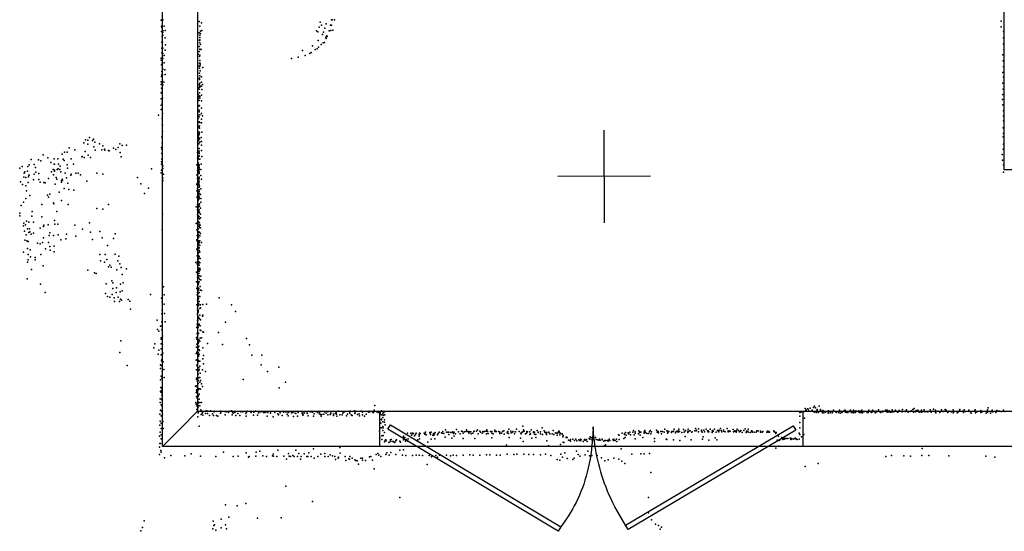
# Model space of a CAD drawing. Header units: millimetres. Extents: x -28413 to 52712, y -42191 to 56778.
# Tile 38 of 70: x -5233 to -978, y 17941 to 20149. Entities that reach past the tile are written whole.
import ezdxf

# ---------------------------------------------------------------- set-up
doc = ezdxf.new("R2010")
doc.units = ezdxf.units.MM
for name, color, linetype in [('DOORS', 7, 'Continuous'), ('P', 9, 'Continuous'), ('PANOS', 10, 'Continuous'), ('ROOMS', 1, 'Continuous'), ('WALLS', 3, 'Continuous')]:
    doc.layers.add(name, color=color, linetype=linetype)

# ---------------------------------------------------------------- blocks, each defined once
blk = doc.blocks.new('2-Double_40')
for points in [[(-803.047, 5.11842), (-144.478, 395.382), (-134.282, 378.176), (-792.851, -12.0874), (-803.047, 5.11842)], [(130.58, 402.327), (799.603, 1.60988), (789.326, -15.5479), (120.303, 385.169), (130.58, 402.327)], [(-134.282, 378.176), (-119.32, 354.081), (-109.98, 338.172), (-101.133, 322.376), (-92.7658, 306.684), (-84.8675, 291.087), (-77.4254, 275.576), (-70.4273, 260.141), (-63.861, 244.774), (-57.7142, 229.467), (-51.9747, 214.209), (-46.6303, 198.992), (-41.6688, 183.807), (-37.078, 168.646), (-32.8455, 153.498), (-28.9593, 138.355), (-25.407, 123.208), (-22.1765, 108.049), (-19.2555, 92.867), (-16.6317, 77.6544), (-14.2931, 62.402), (-12.2272, 47.1006), (-10.422, 31.7413), (-8.86523, 16.3152), (-6.96899, -6.96899)], [(-6.96899, -6.96899), (-5.64674, 24.0467), (-4.27553, 44.0225), (-2.51777, 63.4584), (-0.37793, 82.3727), (2.13953, 100.783), (5.03013, 118.709), (8.2894, 136.167), (11.9129, 153.176), (15.8961, 169.754), (20.2346, 185.919), (24.9238, 201.69), (29.9595, 217.085), (35.3369, 232.121), (41.0518, 246.818), (47.0996, 261.192), (53.4758, 275.263), (60.176, 289.048), (67.1957, 302.566), (74.5305, 315.834), (82.1759, 328.872), (90.1273, 341.697), (98.3804, 354.327), (106.931, 366.78), (120.303, 385.169)]]:
    blk.add_lwpolyline(points)

msp = doc.modelspace()

# ---------------------------------------------------------------- linework, layer by layer
at = {"layer": 'DOORS'}
msp.add_lwpolyline([(-1848.2, 18307), (-3677, 18307), (-3677, 18459.5), (-1848.2, 18459.5), (-1848.2, 18307)], dxfattribs=at)
at = {"layer": 'P'}
for p in [(-4621, 20147), (-4615, 20148), (-4458, 20141), (-4448, 20136), (-3934, 20138), (-3909, 20131), (-3885, 20149), (-3883, 20149), (-3872, 20149), (-992, 20143), (-4620, 20121), (-4620, 20098), (-4619, 20116), (-4618, 20124), (-4615, 20095), (-4614, 20103), (-4608, 20122), (-4605, 20103), (-4457, 20092), (-4455, 20121), (-4452, 20089), (-4451, 20099), (-4446, 20103), (-3951, 20101), (-3944, 20097), (-3939, 20117), (-3929, 20125), (-3924, 20085), (-3920, 20096), (-3914, 20113), (-3895, 20101), (-3890, 20125), (-3889, 20103), (-3886, 20126), (-3880, 20104), (-991, 20119), (-982, 20098), (-4619, 20052), (-4618, 20077), (-4616, 20052), (-4614, 20082), (-4604, 20071), (-4456, 20059), (-4455, 20062), (-4454, 20083), (-4454, 20073), (-4454, 20061), (-4454, 20049), (-4451, 20042), (-3943, 20059), (-3930, 20042), (-3921, 20050), (-3916, 20051), (-3910, 20074), (-3909, 20068), (-3905, 20079), (-3904, 20077), (-982, 20071), (-982, 20044), (-4619, 20026), (-4619, 20006), (-4615, 20003), (-4614, 20027), (-4604, 20018), (-4603, 20040), (-4461, 20001), (-4458, 20012), (-4457, 20034), (-4454, 20022), (-4449, 20021), (-4011, 20016), (-3979, 20004), (-3974, 20007), (-3968, 20036), (-3956, 20020), (-3948, 20024), (-3942, 20030), (-980, 20021), (-4622, 19983), (-4622, 19974), (-4618, 19961), (-4615, 19982), (-4609, 19994), (-4608, 19963), (-4456, 19990), (-4456, 19962), (-4455, 19996), (-4455, 19973), (-4453, 19962), (-4058, 19982), (-4029, 19987), (-3999, 19994), (-984, 19997), (-983, 19971), (-4620, 19955), (-4619, 19926), (-4615, 19935), (-4606, 19933), (-4460, 19948), (-4456, 19940), (-4456, 19919), (-4455, 19949), (-4453, 19955), (-4453, 19929), (-4441, 19943), (-985, 19922), (-981, 19946), (-4621, 19881), (-4620, 19904), (-4619, 19911), (-4616, 19911), (-4616, 19888), (-4610, 19879), (-4605, 19913), (-4457, 19895), (-4456, 19897), (-4456, 19891), (-4455, 19875), (-4454, 19907), (-4447, 19902), (-4447, 19879), (-984, 19875), (-981, 19901), (-4621, 19869), (-4621, 19833), (-4620, 19871), (-4620, 19853), (-4618, 19841), (-4615, 19866), (-4459, 19856), (-4458, 19849), (-4457, 19870), (-4456, 19833), (-4455, 19859), (-4455, 19858), (-4454, 19865), (-4448, 19863), (-4446, 19848), (-4443, 19869), (-983, 19850), (-4622, 19807), (-4618, 19796), (-4617, 19788), (-4616, 19812), (-4461, 19826), (-4461, 19807), (-4461, 19802), (-4460, 19816), (-4458, 19800), (-4456, 19820), (-4455, 19811), (-4454, 19817), (-4448, 19799), (-4447, 19824), (-986, 19805), (-985, 19827), (-4622, 19780), (-4621, 19762), (-4619, 19763), (-4616, 19745), (-4462, 19756), (-4461, 19776), (-4461, 19756), (-4457, 19779), (-4457, 19758), (-4457, 19751), (-4456, 19778), (-4448, 19768), (-4448, 19744), (-985, 19781), (-982, 19756), (-4633, 19737), (-4618, 19722), (-4463, 19723), (-4462, 19722), (-4461, 19737), (-4461, 19706), (-4458, 19709), (-4457, 19730), (-4456, 19707), (-4455, 19739), (-4454, 19706), (-4448, 19720), (-4447, 19704), (-4443, 19734), (-982, 19734), (-981, 19713), (-4617, 19695), (-4616, 19694), (-4616, 19666), (-4463, 19689), (-4463, 19685), (-4463, 19666), (-4460, 19661), (-4458, 19664), (-4457, 19686), (-4456, 19691), (-4456, 19681), (-4456, 19661), (-4446, 19664), (-983, 19682), (-4956, 19617), (-4948, 19630), (-4938, 19629), (-4931, 19641), (-4919, 19628), (-4914, 19634), (-4908, 19620), (-4619, 19644), (-4618, 19618), (-4617, 19642), (-4462, 19643), (-4462, 19634), (-4460, 19650), (-4460, 19627), (-4457, 19654), (-4457, 19639), (-4456, 19633), (-4455, 19620), (-4449, 19640), (-4448, 19624), (-983, 19643), (-982, 19658), (-5039, 19577), (-5028, 19578), (-5019, 19596), (-4995, 19587), (-4950, 19580), (-4939, 19612), (-4912, 19600), (-4907, 19586), (-4888, 19613), (-4878, 19587), (-4874, 19604), (-4867, 19590), (-4865, 19586), (-4849, 19584), (-4847, 19583), (-4828, 19595), (-4818, 19589), (-4808, 19597), (-4800, 19614), (-4799, 19576), (-4790, 19606), (-4771, 19608), (-4620, 19598), (-4619, 19590), (-4464, 19576), (-4463, 19613), (-4463, 19610), (-4461, 19583), (-4459, 19615), (-4459, 19615), (-4459, 19613), (-4458, 19593), (-4458, 19581), (-4457, 19574), (-4448, 19607), (-4447, 19584), (-983, 19591), (-981, 19612), (-5184, 19546), (-5152, 19544), (-5142, 19540), (-5132, 19566), (-5112, 19553), (-5099, 19533), (-5084, 19548), (-5068, 19549), (-5049, 19569), (-5045, 19547), (-5041, 19541), (-5010, 19549), (-4964, 19557), (-4963, 19559), (-4955, 19555), (-4937, 19565), (-4927, 19554), (-4794, 19557), (-4620, 19536), (-4619, 19572), (-4619, 19547), (-4464, 19551), (-4462, 19561), (-4462, 19553), (-4461, 19531), (-4460, 19558), (-4458, 19572), (-4457, 19562), (-4457, 19560), (-4457, 19547), (-4455, 19547), (-4446, 19559), (-987, 19567), (-986, 19543), (-5232, 19509), (-5223, 19516), (-5211, 19493), (-5199, 19496), (-5198, 19516), (-5192, 19522), (-5170, 19524), (-5165, 19511), (-5163, 19491), (-5096, 19492), (-5089, 19503), (-5084, 19526), (-5083, 19525), (-5083, 19499), (-5082, 19496), (-5071, 19502), (-5067, 19505), (-5066, 19525), (-5060, 19503), (-5058, 19517), (-5055, 19493), (-5028, 19523), (-5027, 19509), (-5001, 19526), (-4663, 19505), (-4620, 19525), (-4620, 19499), (-4615, 19519), (-4615, 19507), (-4467, 19523), (-4465, 19498), (-4462, 19493), (-4460, 19518), (-4460, 19490), (-4459, 19524), (-4459, 19497), (-4458, 19521), (-4458, 19503), (-4457, 19523), (-4457, 19512), (-4457, 19508), (-4457, 19492), (-4450, 19502), (-4449, 19526), (-981, 19522), (-981, 19491), (-5229, 19449), (-5215, 19470), (-5213, 19487), (-5207, 19468), (-5196, 19447), (-5195, 19471), (-5194, 19478), (-5192, 19478), (-5174, 19458), (-5170, 19483), (-5150, 19485), (-5150, 19459), (-5145, 19448), (-5128, 19447), (-5108, 19464), (-5087, 19480), (-5075, 19468), (-5073, 19461), (-5053, 19448), (-5052, 19453), (-5049, 19461), (-5048, 19457), (-5036, 19487), (-5031, 19467), (-5012, 19478), (-5011, 19483), (-4991, 19487), (-4980, 19487), (-4970, 19479), (-4943, 19452), (-4900, 19487), (-4873, 19483), (-4724, 19468), (-4622, 19488), (-4614, 19465), (-4614, 19453), (-4611, 19483), (-4467, 19480), (-4465, 19464), (-4460, 19488), (-4460, 19468), (-4459, 19456), (-4458, 19487), (-4458, 19485), (-4458, 19469), (-4457, 19463), (-4457, 19450), (-4450, 19477), (-4448, 19461), (-5221, 19438), (-5206, 19432), (-5203, 19410), (-5123, 19445), (-5080, 19439), (-5062, 19404), (-5041, 19421), (-5025, 19444), (-5020, 19416), (-4999, 19414), (-4710, 19441), (-4676, 19422), (-4468, 19411), (-4467, 19438), (-4466, 19442), (-4464, 19420), (-4460, 19443), (-4460, 19436), (-4459, 19441), (-4458, 19435), (-4458, 19426), (-4458, 19415), (-4458, 19408), (-4458, 19408), (-4456, 19431), (-4450, 19419), (-5217, 19362), (-5206, 19378), (-5189, 19390), (-5113, 19392), (-5108, 19383), (-5103, 19396), (-5053, 19369), (-4694, 19399), (-4466, 19385), (-4466, 19382), (-4463, 19393), (-4463, 19368), (-4462, 19398), (-4461, 19371), (-4461, 19370), (-4461, 19368), (-4460, 19401), (-4459, 19391), (-4459, 19388), (-4459, 19383), (-4458, 19382), (-4458, 19376), (-4456, 19399), (-4451, 19394), (-4450, 19377), (-4450, 19361), (-5227, 19347), (-5179, 19321), (-5138, 19351), (-5087, 19359), (-5086, 19355), (-5072, 19321), (-5024, 19352), (-4900, 19334), (-4873, 19331), (-4849, 19351), (-4470, 19341), (-4465, 19352), (-4464, 19330), (-4462, 19337), (-4461, 19327), (-4460, 19349), (-4460, 19349), (-4460, 19341), (-4459, 19352), (-4459, 19321), (-4458, 19329), (-4456, 19354), (-4456, 19344), (-4452, 19335), (-5233, 19303), (-5232, 19314), (-5203, 19280), (-5180, 19301), (-5138, 19298), (-5082, 19282), (-4616, 19310), (-4464, 19307), (-4463, 19298), (-4462, 19292), (-4461, 19303), (-4461, 19301), (-4460, 19278), (-4458, 19315), (-4457, 19299), (-4456, 19317), (-4456, 19289), (-4451, 19310), (-4451, 19294), (-5216, 19259), (-5215, 19271), (-5212, 19236), (-5208, 19263), (-5199, 19247), (-5193, 19275), (-5191, 19246), (-5189, 19233), (-5174, 19275), (-5145, 19249), (-5130, 19257), (-5129, 19262), (-5110, 19263), (-5081, 19266), (-5068, 19266), (-4994, 19262), (-4961, 19245), (-4931, 19273), (-4886, 19235), (-4618, 19243), (-4470, 19270), (-4468, 19242), (-4465, 19274), (-4464, 19240), (-4461, 19247), (-4461, 19234), (-4460, 19274), (-4460, 19234), (-4458, 19273), (-4458, 19263), (-4458, 19256), (-4456, 19272), (-4455, 19251), (-4453, 19262), (-4451, 19251), (-5211, 19197), (-5205, 19220), (-5202, 19195), (-5196, 19192), (-5193, 19231), (-5183, 19224), (-5174, 19228), (-5130, 19207), (-5106, 19218), (-5103, 19229), (-5087, 19218), (-5067, 19221), (-5055, 19199), (-5034, 19203), (-5030, 19224), (-4991, 19215), (-4927, 19232), (-4919, 19200), (-4877, 19207), (-4827, 19204), (-4820, 19225), (-4467, 19199), (-4466, 19217), (-4466, 19195), (-4463, 19218), (-4461, 19212), (-4460, 19220), (-4460, 19209), (-4460, 19195), (-4459, 19230), (-4456, 19232), (-4454, 19216), (-4454, 19194), (-4451, 19226), (-5199, 19162), (-5188, 19156), (-5156, 19185), (-5145, 19181), (-5134, 19188), (-5122, 19160), (-5109, 19187), (-5103, 19170), (-5102, 19154), (-5084, 19172), (-4853, 19174), (-4468, 19158), (-4465, 19155), (-4464, 19161), (-4463, 19187), (-4460, 19178), (-4460, 19162), (-4459, 19184), (-4459, 19167), (-4458, 19190), (-4458, 19187), (-4458, 19165), (-4458, 19153), (-4455, 19176), (-4447, 19188), (-5216, 19146), (-5197, 19113), (-5196, 19135), (-5186, 19126), (-5166, 19122), (-5166, 19112), (-5141, 19135), (-5084, 19147), (-4886, 19135), (-4884, 19108), (-4864, 19135), (-4856, 19114), (-4821, 19137), (-4809, 19108), (-4804, 19128), (-4466, 19130), (-4465, 19106), (-4464, 19128), (-4461, 19142), (-4461, 19115), (-4460, 19131), (-4460, 19129), (-4459, 19144), (-4459, 19120), (-4457, 19127), (-4454, 19147), (-4453, 19119), (-5199, 19102), (-5182, 19071), (-5131, 19087), (-4938, 19068), (-4866, 19102), (-4849, 19082), (-4843, 19089), (-4837, 19081), (-4813, 19069), (-4800, 19095), (-4795, 19080), (-4771, 19074), (-4472, 19101), (-4466, 19095), (-4463, 19098), (-4462, 19067), (-4461, 19092), (-4460, 19077), (-4460, 19067), (-4459, 19105), (-4459, 19100), (-4459, 19073), (-4458, 19090), (-4455, 19100), (-4455, 19099), (-4454, 19076), (-4453, 19070), (-5200, 19031), (-4909, 19057), (-4903, 19053), (-4835, 19022), (-4790, 19049), (-4469, 19059), (-4465, 19036), (-4464, 19050), (-4462, 19037), (-4461, 19041), (-4461, 19034), (-4459, 19053), (-4459, 19033), (-4458, 19044), (-4457, 19062), (-4454, 19028), (-4450, 19042), (-4450, 19026), (-5143, 19008), (-4860, 19009), (-4830, 19014), (-4830, 18989), (-4814, 18991), (-4798, 19007), (-4790, 18979), (-4786, 19013), (-4612, 18996), (-4469, 19017), (-4467, 18989), (-4464, 19016), (-4464, 18996), (-4464, 18994), (-4463, 18992), (-4462, 19014), (-4461, 19006), (-4461, 18991), (-4460, 19007), (-4460, 18981), (-4459, 18989), (-4457, 19018), (-4453, 18998), (-4452, 18981), (-4448, 18980), (-5123, 18972), (-4862, 18967), (-4854, 18954), (-4844, 18952), (-4834, 18963), (-4825, 18949), (-4816, 18971), (-4807, 18951), (-4799, 18975), (-4798, 18943), (-4793, 18939), (-4764, 18941), (-4667, 18963), (-4620, 18947), (-4609, 18961), (-4466, 18961), (-4465, 18938), (-4464, 18972), (-4463, 18956), (-4462, 18941), (-4461, 18968), (-4460, 18972), (-4460, 18945), (-4459, 18954), (-4458, 18972), (-4455, 18954), (-4371, 18948), (-4823, 18932), (-4801, 18933), (-4757, 18934), (-4754, 18899), (-4618, 18896), (-4617, 18931), (-4608, 18921), (-4468, 18919), (-4465, 18905), (-4464, 18896), (-4461, 18914), (-4461, 18895), (-4460, 18924), (-4459, 18919), (-4458, 18933), (-4455, 18903), (-4452, 18918), (-4452, 18906), (-4441, 18920), (-4425, 18921), (-4318, 18919), (-4639, 18852), (-4619, 18879), (-4607, 18881), (-4465, 18882), (-4464, 18877), (-4461, 18891), (-4461, 18887), (-4461, 18867), (-4460, 18859), (-4458, 18861), (-4454, 18873), (-4453, 18855), (-4452, 18854), (-4443, 18869), (-4441, 18873), (-4301, 18890), (-4637, 18812), (-4624, 18826), (-4620, 18826), (-4619, 18845), (-4619, 18811), (-4605, 18845), (-4467, 18821), (-4466, 18835), (-4464, 18849), (-4464, 18826), (-4463, 18849), (-4462, 18822), (-4461, 18820), (-4460, 18830), (-4458, 18834), (-4457, 18835), (-4453, 18828), (-4453, 18809), (-4450, 18808), (-4344, 18844), (-4632, 18805), (-4622, 18776), (-4621, 18776), (-4621, 18770), (-4616, 18783), (-4469, 18778), (-4467, 18770), (-4466, 18793), (-4465, 18797), (-4464, 18779), (-4463, 18797), (-4460, 18796), (-4460, 18794), (-4459, 18767), (-4453, 18775), (-4448, 18776), (-4441, 18802), (-4438, 18801), (-4374, 18799), (-4253, 18773), (-4796, 18763), (-4653, 18732), (-4649, 18750), (-4632, 18723), (-4622, 18750), (-4622, 18729), (-4616, 18745), (-4469, 18736), (-4468, 18748), (-4462, 18751), (-4462, 18726), (-4461, 18763), (-4461, 18734), (-4460, 18756), (-4459, 18740), (-4458, 18724), (-4455, 18762), (-4441, 18732), (-4421, 18751), (-4356, 18747), (-4240, 18745), (-4800, 18712), (-4634, 18706), (-4621, 18702), (-4619, 18682), (-4614, 18709), (-4471, 18708), (-4471, 18680), (-4468, 18681), (-4467, 18714), (-4465, 18680), (-4464, 18707), (-4462, 18702), (-4461, 18713), (-4460, 18700), (-4460, 18696), (-4458, 18706), (-4456, 18721), (-4441, 18685), (-4438, 18699), (-4230, 18701), (-4187, 18701), (-4768, 18657), (-4624, 18659), (-4624, 18643), (-4621, 18656), (-4620, 18677), (-4613, 18672), (-4610, 18639), (-4469, 18638), (-4468, 18658), (-4464, 18652), (-4461, 18679), (-4460, 18673), (-4459, 18646), (-4457, 18638), (-4456, 18675), (-4454, 18675), (-4454, 18654), (-4443, 18638), (-4439, 18664), (-4189, 18659), (-4113, 18649), (-4621, 18611), (-4619, 18602), (-4618, 18630), (-4609, 18605), (-4469, 18602), (-4469, 18596), (-4464, 18602), (-4464, 18595), (-4463, 18633), (-4463, 18631), (-4461, 18619), (-4460, 18603), (-4459, 18635), (-4455, 18604), (-4453, 18624), (-4430, 18630), (-4267, 18596), (-4162, 18631), (-4624, 18594), (-4623, 18561), (-4619, 18559), (-4473, 18567), (-4468, 18568), (-4466, 18563), (-4464, 18587), (-4463, 18579), (-4462, 18579), (-4461, 18592), (-4459, 18555), (-4455, 18584), (-4454, 18555), (-4451, 18591), (-4451, 18554), (-4447, 18578), (-4443, 18566), (-4112, 18560), (-4084, 18585), (-4626, 18512), (-4625, 18544), (-4622, 18540), (-4620, 18548), (-4619, 18529), (-4618, 18515), (-4470, 18540), (-4469, 18552), (-4469, 18523), (-4467, 18545), (-4466, 18523), (-4466, 18515), (-4465, 18536), (-4463, 18511), (-4461, 18552), (-4461, 18526), (-4460, 18525), (-4458, 18532), (-4457, 18511), (-4626, 18496), (-4622, 18486), (-4620, 18509), (-4618, 18479), (-4472, 18497), (-4470, 18489), (-4468, 18482), (-4465, 18493), (-4463, 18473), (-4462, 18484), (-4462, 18477), (-4461, 18498), (-4460, 18495), (-4455, 18483), (-4454, 18496), (-4447, 18496), (-3698, 18484), (-1839, 18471), (-1828, 18470), (-1826, 18468), (-1817, 18472), (-1803, 18475), (-1798, 18481), (-1794, 18474), (-1787, 18467), (-1778, 18481), (-1368, 18471), (-1284, 18468), (-1170, 18467), (-1048, 18474), (-4627, 18447), (-4624, 18464), (-4622, 18439), (-4620, 18460), (-4616, 18447), (-4468, 18466), (-4463, 18435), (-4462, 18457), (-4462, 18452), (-4450, 18465), (-4449, 18445), (-4445, 18460), (-4444, 18450), (-4442, 18442), (-4441, 18457), (-4430, 18449), (-4427, 18461), (-4422, 18449), (-4421, 18460), (-4413, 18441), (-4408, 18461), (-4400, 18448), (-4395, 18440), (-4393, 18457), (-4392, 18459), (-4383, 18441), (-4377, 18438), (-4365, 18459), (-4365, 18451), (-4364, 18455), (-4346, 18458), (-4345, 18443), (-4340, 18456), (-4331, 18453), (-4317, 18461), (-4315, 18443), (-4314, 18455), (-4311, 18450), (-4303, 18454), (-4299, 18441), (-4290, 18449), (-4281, 18440), (-4278, 18456), (-4269, 18457), (-4256, 18449), (-4254, 18438), (-4253, 18455), (-4250, 18459), (-4234, 18457), (-4232, 18454), (-4223, 18442), (-4221, 18455), (-4214, 18460), (-4205, 18442), (-4201, 18452), (-4194, 18456), (-4191, 18457), (-4179, 18453), (-4174, 18454), (-4169, 18455), (-4164, 18437), (-4160, 18453), (-4149, 18451), (-4148, 18458), (-4138, 18435), (-4131, 18454), (-4118, 18448), (-4115, 18443), (-4109, 18457), (-4108, 18452), (-4099, 18440), (-4093, 18455), (-4085, 18457), (-4079, 18456), (-4077, 18446), (-4073, 18439), (-4072, 18454), (-4071, 18456), (-4059, 18452), (-4053, 18457), (-4052, 18454), (-4050, 18436), (-4042, 18451), (-4039, 18449), (-4032, 18437), (-4029, 18454), (-4012, 18456), (-4012, 18449), (-4010, 18442), (-4008, 18444), (-4005, 18457), (-4004, 18450), (-3996, 18458), (-3991, 18456), (-3991, 18449), (-3991, 18449), (-3987, 18439), (-3977, 18456), (-3971, 18457), (-3967, 18455), (-3963, 18438), (-3961, 18448), (-3953, 18458), (-3946, 18454), (-3938, 18452), (-3938, 18448), (-3933, 18445), (-3930, 18437), (-3928, 18445), (-3918, 18447), (-3915, 18458), (-3914, 18456), (-3908, 18450), (-3902, 18456), (-3901, 18443), (-3891, 18445), (-3889, 18456), (-3888, 18449), (-3879, 18458), (-3877, 18446), (-3877, 18441), (-3868, 18449), (-3865, 18454), (-3864, 18447), (-3862, 18438), (-3856, 18459), (-3850, 18444), (-3840, 18443), (-3836, 18451), (-3832, 18457), (-3829, 18457), (-3821, 18439), (-3817, 18446), (-3808, 18456), (-3807, 18459), (-3806, 18451), (-3800, 18444), (-3796, 18440), (-3785, 18449), (-3784, 18461), (-3783, 18455), (-3773, 18445), (-3766, 18448), (-3765, 18439), (-3758, 18460), (-3752, 18444), (-3751, 18455), (-3743, 18437), (-3736, 18447), (-3726, 18455), (-3721, 18460), (-3720, 18457), (-3707, 18454), (-3704, 18453), (-3703, 18458), (-3701, 18464), (-3699, 18460), (-3689, 18457), (-3686, 18456), (-3684, 18454), (-3677, 18453), (-3675, 18450), (-3675, 18443), (-3674, 18457), (-3669, 18461), (-3669, 18425), (-3668, 18443), (-3666, 18444), (-3664, 18432), (-3663, 18451), (-3661, 18442), (-3660, 18454), (-3659, 18454), (-3655, 18444), (-1862, 18437), (-1861, 18454), (-1856, 18455), (-1844, 18458), (-1841, 18429), (-1835, 18464), (-1834, 18464), (-1823, 18461), (-1809, 18464), (-1799, 18455), (-1791, 18453), (-1789, 18459), (-1788, 18460), (-1787, 18462), (-1786, 18459), (-1782, 18454), (-1775, 18458), (-1772, 18466), (-1772, 18463), (-1766, 18458), (-1764, 18452), (-1762, 18462), (-1759, 18459), (-1758, 18452), (-1750, 18455), (-1748, 18458), (-1741, 18459), (-1739, 18456), (-1739, 18451), (-1737, 18461), (-1731, 18452), (-1722, 18452), (-1721, 18455), (-1716, 18463), (-1714, 18459), (-1705, 18454), (-1705, 18453), (-1696, 18458), (-1694, 18457), (-1694, 18454), (-1690, 18463), (-1688, 18451), (-1680, 18454), (-1678, 18456), (-1677, 18457), (-1670, 18462), (-1666, 18463), (-1666, 18457), (-1661, 18453), (-1654, 18453), (-1647, 18459), (-1647, 18458), (-1643, 18464), (-1640, 18456), (-1638, 18453), (-1631, 18452), (-1629, 18464), (-1628, 18457), (-1624, 18457), (-1623, 18454), (-1621, 18453), (-1619, 18461), (-1607, 18461), (-1605, 18453), (-1604, 18458), (-1602, 18454), (-1600, 18459), (-1596, 18453), (-1593, 18463), (-1592, 18452), (-1586, 18457), (-1581, 18458), (-1570, 18453), (-1569, 18457), (-1569, 18454), (-1566, 18454), (-1564, 18464), (-1553, 18459), (-1553, 18453), (-1548, 18457), (-1546, 18464), (-1536, 18454), (-1536, 18452), (-1532, 18457), (-1531, 18459), (-1529, 18457), (-1521, 18465), (-1514, 18455), (-1511, 18454), (-1505, 18458), (-1503, 18459), (-1503, 18457), (-1491, 18463), (-1486, 18456), (-1484, 18464), (-1484, 18455), (-1479, 18460), (-1478, 18457), (-1476, 18461), (-1471, 18455), (-1469, 18455), (-1463, 18465), (-1463, 18456), (-1461, 18457), (-1455, 18456), (-1452, 18460), (-1448, 18464), (-1440, 18455), (-1436, 18457), (-1433, 18462), (-1424, 18460), (-1419, 18457), (-1418, 18466), (-1407, 18458), (-1407, 18458), (-1406, 18459), (-1400, 18465), (-1394, 18455), (-1386, 18458), (-1381, 18461), (-1378, 18459), (-1373, 18466), (-1370, 18455), (-1362, 18456), (-1359, 18462), (-1358, 18460), (-1351, 18463), (-1346, 18455), (-1337, 18459), (-1337, 18455), (-1336, 18464), (-1332, 18457), (-1325, 18465), (-1321, 18456), (-1313, 18458), (-1312, 18457), (-1308, 18457), (-1298, 18465), (-1294, 18455), (-1287, 18460), (-1278, 18458), (-1275, 18464), (-1274, 18452), (-1264, 18459), (-1256, 18454), (-1249, 18465), (-1244, 18458), (-1239, 18459), (-1233, 18466), (-1229, 18464), (-1222, 18453), (-1216, 18459), (-1207, 18457), (-1199, 18465), (-1199, 18452), (-1195, 18458), (-1181, 18452), (-1176, 18456), (-1172, 18459), (-1171, 18463), (-1157, 18460), (-1154, 18453), (-1151, 18465), (-1146, 18458), (-1131, 18464), (-1124, 18456), (-1121, 18451), (-1107, 18460), (-1104, 18465), (-1103, 18452), (-1096, 18456), (-1080, 18454), (-1079, 18462), (-1076, 18456), (-1074, 18456), (-1056, 18451), (-1051, 18465), (-1050, 18455), (-1038, 18451), (-1033, 18458), (-1031, 18464), (-1027, 18457), (-1014, 18453), (-1010, 18462), (-1003, 18460), (-1000, 18460), (-992, 18458), (-981, 18463), (-979, 18458), (-4628, 18399), (-4626, 18416), (-4622, 18408), (-4621, 18384), (-4615, 18414), (-4613, 18385), (-4458, 18395), (-3677, 18412), (-3675, 18387), (-3672, 18407), (-3671, 18424), (-3670, 18422), (-3670, 18388), (-3663, 18413), (-3663, 18393), (-3662, 18388), (-3657, 18412), (-3656, 18422), (-3654, 18401), (-3119, 18382), (-3058, 18394), (-2975, 18388), (-2445, 18382), (-2404, 18382), (-2313, 18385), (-2299, 18383), (-2266, 18382), (-2249, 18382), (-2230, 18382), (-2204, 18385), (-2175, 18384), (-2098, 18383), (-2085, 18382), (-1862, 18410), (-1862, 18387), (-4629, 18351), (-4626, 18368), (-4621, 18357), (-4621, 18340), (-3678, 18373), (-3676, 18347), (-3668, 18353), (-3664, 18376), (-3662, 18354), (-3657, 18367), (-3576, 18346), (-3575, 18352), (-3568, 18345), (-3557, 18364), (-3554, 18340), (-3543, 18364), (-3540, 18356), (-3538, 18357), (-3535, 18364), (-3531, 18363), (-3527, 18353), (-3523, 18358), (-3519, 18364), (-3507, 18359), (-3507, 18353), (-3507, 18352), (-3505, 18364), (-3505, 18340), (-3502, 18363), (-3485, 18364), (-3482, 18360), (-3481, 18364), (-3479, 18369), (-3476, 18357), (-3460, 18367), (-3459, 18364), (-3458, 18359), (-3455, 18369), (-3447, 18356), (-3445, 18363), (-3443, 18356), (-3441, 18361), (-3439, 18340), (-3437, 18367), (-3428, 18357), (-3425, 18363), (-3420, 18368), (-3410, 18366), (-3407, 18365), (-3405, 18372), (-3400, 18363), (-3395, 18347), (-3393, 18379), (-3389, 18369), (-3383, 18369), (-3379, 18358), (-3378, 18369), (-3370, 18367), (-3365, 18343), (-3363, 18370), (-3362, 18369), (-3358, 18363), (-3355, 18368), (-3355, 18352), (-3349, 18361), (-3345, 18380), (-3337, 18370), (-3330, 18362), (-3324, 18373), (-3319, 18372), (-3317, 18365), (-3316, 18341), (-3311, 18370), (-3304, 18371), (-3302, 18378), (-3297, 18371), (-3293, 18372), (-3292, 18364), (-3287, 18370), (-3283, 18370), (-3282, 18362), (-3275, 18364), (-3270, 18371), (-3269, 18373), (-3266, 18341), (-3259, 18373), (-3255, 18379), (-3252, 18362), (-3244, 18373), (-3242, 18368), (-3235, 18365), (-3232, 18372), (-3227, 18370), (-3221, 18373), (-3216, 18373), (-3215, 18362), (-3214, 18379), (-3212, 18372), (-3209, 18363), (-3198, 18372), (-3193, 18371), (-3192, 18365), (-3192, 18344), (-3187, 18361), (-3180, 18377), (-3179, 18372), (-3175, 18371), (-3172, 18371), (-3163, 18371), (-3158, 18369), (-3158, 18363), (-3151, 18365), (-3146, 18371), (-3141, 18374), (-3140, 18360), (-3126, 18366), (-3125, 18370), (-3123, 18371), (-3121, 18363), (-3118, 18345), (-3110, 18373), (-3109, 18366), (-3104, 18369), (-3102, 18372), (-3094, 18361), (-3092, 18370), (-3091, 18370), (-3086, 18381), (-3074, 18372), (-3069, 18343), (-3068, 18364), (-3066, 18362), (-3062, 18369), (-3057, 18371), (-3056, 18378), (-3053, 18373), (-3047, 18361), (-3043, 18365), (-3041, 18372), (-3038, 18370), (-3029, 18358), (-3028, 18370), (-3026, 18361), (-3023, 18378), (-3020, 18343), (-3013, 18367), (-3012, 18370), (-3008, 18369), (-3008, 18360), (-3002, 18359), (-3002, 18346), (-2996, 18376), (-2993, 18368), (-2992, 18367), (-2983, 18370), (-2983, 18362), (-2974, 18359), (-2966, 18374), (-2964, 18369), (-2959, 18367), (-2958, 18365), (-2958, 18362), (-2957, 18358), (-2955, 18367), (-2946, 18368), (-2946, 18367), (-2942, 18361), (-2932, 18362), (-2927, 18376), (-2925, 18359), (-2918, 18366), (-2912, 18364), (-2910, 18356), (-2908, 18366), (-2904, 18371), (-2902, 18373), (-2900, 18366), (-2899, 18357), (-2896, 18365), (-2888, 18361), (-2888, 18360), (-2886, 18349), (-2884, 18354), (-2872, 18345), (-2871, 18347), (-2867, 18346), (-2772, 18341), (-2767, 18349), (-2763, 18344), (-2757, 18347), (-2744, 18346), (-2645, 18357), (-2643, 18356), (-2630, 18365), (-2622, 18341), (-2620, 18362), (-2619, 18359), (-2617, 18346), (-2615, 18367), (-2612, 18356), (-2604, 18366), (-2602, 18361), (-2600, 18362), (-2596, 18369), (-2594, 18357), (-2584, 18369), (-2580, 18376), (-2577, 18357), (-2573, 18370), (-2573, 18365), (-2573, 18340), (-2559, 18362), (-2558, 18375), (-2554, 18367), (-2553, 18370), (-2551, 18356), (-2548, 18369), (-2540, 18346), (-2535, 18370), (-2534, 18365), (-2532, 18376), (-2531, 18371), (-2528, 18367), (-2523, 18363), (-2516, 18363), (-2511, 18372), (-2511, 18370), (-2508, 18376), (-2505, 18362), (-2503, 18370), (-2490, 18341), (-2481, 18377), (-2478, 18368), (-2477, 18372), (-2474, 18371), (-2473, 18366), (-2462, 18371), (-2461, 18372), (-2460, 18362), (-2455, 18371), (-2448, 18368), (-2436, 18375), (-2434, 18364), (-2432, 18373), (-2431, 18368), (-2428, 18371), (-2416, 18367), (-2415, 18372), (-2408, 18373), (-2408, 18372), (-2399, 18366), (-2396, 18372), (-2391, 18373), (-2387, 18375), (-2387, 18368), (-2384, 18381), (-2381, 18372), (-2372, 18367), (-2365, 18380), (-2361, 18369), (-2357, 18375), (-2357, 18350), (-2356, 18376), (-2356, 18375), (-2345, 18373), (-2345, 18367), (-2344, 18381), (-2344, 18371), (-2339, 18375), (-2335, 18375), (-2328, 18368), (-2327, 18370), (-2316, 18375), (-2310, 18375), (-2308, 18377), (-2300, 18370), (-2287, 18377), (-2287, 18375), (-2287, 18373), (-2284, 18369), (-2280, 18348), (-2276, 18377), (-2273, 18370), (-2261, 18375), (-2259, 18374), (-2258, 18374), (-2258, 18370), (-2255, 18370), (-2241, 18374), (-2241, 18367), (-2238, 18376), (-2238, 18372), (-2236, 18373), (-2228, 18344), (-2223, 18369), (-2218, 18376), (-2214, 18375), (-2212, 18370), (-2210, 18377), (-2201, 18376), (-2198, 18370), (-2191, 18377), (-2190, 18373), (-2184, 18370), (-2171, 18375), (-2171, 18370), (-2167, 18371), (-2166, 18373), (-2162, 18373), (-2150, 18380), (-2148, 18370), (-2143, 18374), (-2142, 18373), (-2137, 18368), (-2135, 18375), (-2133, 18381), (-2126, 18376), (-2122, 18370), (-2118, 18373), (-2116, 18376), (-2111, 18367), (-2103, 18376), (-2094, 18367), (-2092, 18373), (-2086, 18373), (-2085, 18368), (-2076, 18367), (-2071, 18373), (-2070, 18375), (-2068, 18368), (-2067, 18373), (-2059, 18369), (-2050, 18369), (-2048, 18373), (-2047, 18375), (-2041, 18374), (-2031, 18373), (-2031, 18369), (-2024, 18368), (-2022, 18372), (-2022, 18372), (-2004, 18368), (-2002, 18373), (-1998, 18368), (-1995, 18371), (-1993, 18369), (-1974, 18374), (-1973, 18371), (-1970, 18368), (-1965, 18363), (-1964, 18367), (-1954, 18352), (-1939, 18345), (-1938, 18341), (-1931, 18343), (-1923, 18341), (-1921, 18342), (-1914, 18342), (-1904, 18343), (-1902, 18341), (-1897, 18341), (-1884, 18342), (-1881, 18343), (-1879, 18342), (-1865, 18364), (-1861, 18358), (-1855, 18349), (-1844, 18358), (-4629, 18304), (-4628, 18320), (-4625, 18319), (-3964, 18297), (-3850, 18302), (-3668, 18337), (-3656, 18327), (-3653, 18332), (-3652, 18336), (-3651, 18335), (-3649, 18331), (-3638, 18324), (-3632, 18328), (-3630, 18335), (-3628, 18337), (-3624, 18329), (-3617, 18329), (-3616, 18327), (-3612, 18324), (-3608, 18332), (-3607, 18331), (-3605, 18336), (-3604, 18335), (-3590, 18330), (-3587, 18326), (-3574, 18335), (-3565, 18330), (-3561, 18337), (-3556, 18330), (-3512, 18335), (-3469, 18325), (-3455, 18339), (-3129, 18313), (-3057, 18329), (-2955, 18331), (-2948, 18310), (-2896, 18316), (-2884, 18326), (-2882, 18324), (-2862, 18334), (-2854, 18333), (-2853, 18337), (-2853, 18330), (-2842, 18339), (-2836, 18333), (-2829, 18338), (-2826, 18331), (-2816, 18336), (-2811, 18331), (-2810, 18339), (-2807, 18336), (-2798, 18329), (-2792, 18337), (-2792, 18334), (-2786, 18334), (-2784, 18337), (-2781, 18329), (-2769, 18339), (-2761, 18336), (-2742, 18337), (-2734, 18335), (-2730, 18334), (-2728, 18338), (-2725, 18334), (-2716, 18338), (-2716, 18335), (-2708, 18330), (-2706, 18310), (-2704, 18333), (-2701, 18314), (-2700, 18332), (-2693, 18332), (-2690, 18330), (-2686, 18335), (-2685, 18338), (-2683, 18332), (-2669, 18335), (-2666, 18338), (-2665, 18333), (-2660, 18333), (-2654, 18338), (-2653, 18328), (-2643, 18337), (-2633, 18297), (-2490, 18329), (-2439, 18338), (-2437, 18337), (-2408, 18335), (-2380, 18333), (-2331, 18336), (-2282, 18338), (-2255, 18334), (-2221, 18335), (-1965, 18299), (-1960, 18334), (-1953, 18308), (-1949, 18333), (-1935, 18337), (-1930, 18338), (-1900, 18337), (-1899, 18339), (-1891, 18338), (-1877, 18339), (-1873, 18337), (-1864, 18338), (-1333, 18298), (-4629, 18272), (-4623, 18290), (-4622, 18282), (-4607, 18258), (-4580, 18268), (-4519, 18266), (-4492, 18275), (-4451, 18265), (-4385, 18264), (-4352, 18282), (-4310, 18264), (-4289, 18265), (-4254, 18280), (-4244, 18261), (-4242, 18264), (-4212, 18265), (-4211, 18283), (-4195, 18286), (-4182, 18266), (-4167, 18263), (-4141, 18267), (-4137, 18274), (-4136, 18265), (-4122, 18263), (-4118, 18291), (-4092, 18265), (-4071, 18277), (-4068, 18265), (-4062, 18263), (-4052, 18268), (-4047, 18263), (-4040, 18291), (-4032, 18264), (-4026, 18277), (-4017, 18263), (-4004, 18275), (-3992, 18263), (-3988, 18263), (-3983, 18280), (-3973, 18263), (-3960, 18256), (-3944, 18264), (-3931, 18274), (-3915, 18264), (-3914, 18276), (-3900, 18263), (-3891, 18271), (-3881, 18267), (-3871, 18263), (-3857, 18256), (-3855, 18261), (-3848, 18278), (-3827, 18263), (-3806, 18263), (-3796, 18257), (-3759, 18257), (-3751, 18257), (-3722, 18262), (-3716, 18264), (-3692, 18272), (-3686, 18276), (-3681, 18269), (-3673, 18264), (-3651, 18272), (-3646, 18279), (-3637, 18270), (-3629, 18281), (-3608, 18272), (-3590, 18291), (-3579, 18270), (-3574, 18292), (-3564, 18268), (-3535, 18268), (-3520, 18269), (-3506, 18269), (-3492, 18268), (-3463, 18268), (-3454, 18262), (-3434, 18268), (-3427, 18261), (-3419, 18269), (-3389, 18270), (-3371, 18267), (-3360, 18269), (-3346, 18268), (-3317, 18270), (-3288, 18271), (-3273, 18270), (-3244, 18269), (-3216, 18271), (-3201, 18271), (-3172, 18269), (-3157, 18269), (-3127, 18273), (-3098, 18272), (-3084, 18273), (-3055, 18273), (-3033, 18272), (-3012, 18272), (-2982, 18271), (-2960, 18273), (-2938, 18268), (-2895, 18274), (-2887, 18261), (-2877, 18279), (-2867, 18255), (-2837, 18256), (-2827, 18286), (-2819, 18272), (-2813, 18265), (-2790, 18271), (-2778, 18287), (-2770, 18266), (-2760, 18268), (-2738, 18268), (-2718, 18258), (-2666, 18256), (-2587, 18274), (-2549, 18275), (-2534, 18275), (-2511, 18276), (-1490, 18263), (-1465, 18268), (-1412, 18267), (-1383, 18265), (-1335, 18268), (-1304, 18268), (-1217, 18266), (-1058, 18265), (-1019, 18261), (-4080, 18252), (-4020, 18252), (-3868, 18250), (-3823, 18246), (-3810, 18253), (-3808, 18252), (-3784, 18249), (-3781, 18246), (-3775, 18245), (-3769, 18230), (-3752, 18248), (-3738, 18247), (-3708, 18248), (-3472, 18229), (-2911, 18250), (-2899, 18248), (-2843, 18250), (-2705, 18245), (-2690, 18249), (-2644, 18252), (-2631, 18243), (-2618, 18233), (-1839, 18220), (-1783, 18234), (-3701, 18210), (-2506, 18195), (-4083, 18135), (-3590, 18087), (-2516, 18087), (-4344, 18055), (-4293, 18051), (-4256, 18060), (-3967, 18070), (-4329, 18001), (-4103, 17999), (-2516, 18021), (-4702, 17957), (-4695, 17986), (-4397, 17984), (-4394, 17966), (-4391, 17969), (-4362, 17993), (-4343, 17969), (-4205, 17997), (-2502, 17990), (-2485, 17972), (-2473, 17966), (-2460, 17959), (-4710, 17942), (-4399, 17952), (-4386, 17946), (-4362, 17955), (-4339, 17952), (-2465, 17950)]:
    msp.add_point(p, dxfattribs=at)
at = {"layer": 'PANOS'}
for points in [[(-2708.1, 19673), (-2706.5, 19273)], [(-2507.3, 19473.8), (-2907.3, 19472.2)]]:
    msp.add_lwpolyline(points, dxfattribs=at)
at = {"layer": 'ROOMS'}
msp.add_lwpolyline([(-4464.1, 20758.2), (-4464.1, 18459.5), (933.5, 18459.5), (933.5, 19500.8), (-977.9, 19500.8), (-977.9, 21685.2), (-977.9, 24314.2), (-4464.1, 24314.2), (-4464.1, 23234.7), (-4464.1, 20758.2)], close=True, dxfattribs=at)
at = {"layer": 'WALLS'}
for points in [[(-4616.4, 18307), (-4616.4, 20758.2), (-4540.2, 20758.2), (-4464.1, 20758.2), (-4464.1, 18459.5), (-4540.2, 18383.2), (-4616.4, 18307)], [(1047.8, 18307), (-4616.4, 18307), (-4540.2, 18383.2), (-4464.1, 18459.5), (933.5, 18459.5), (1047.8, 18383.2), (1047.8, 18307)]]:
    msp.add_lwpolyline(points, dxfattribs=at)

# ---------------------------------------------------------------- block references
at = {"layer": 'DOORS', "xscale": 1.1, "yscale": 1.1, "rotation": 180}
msp.add_blockref('2-Double_40', (-2762.6, 18383.3), dxfattribs=at)

doc.saveas('drawing.dxf')
